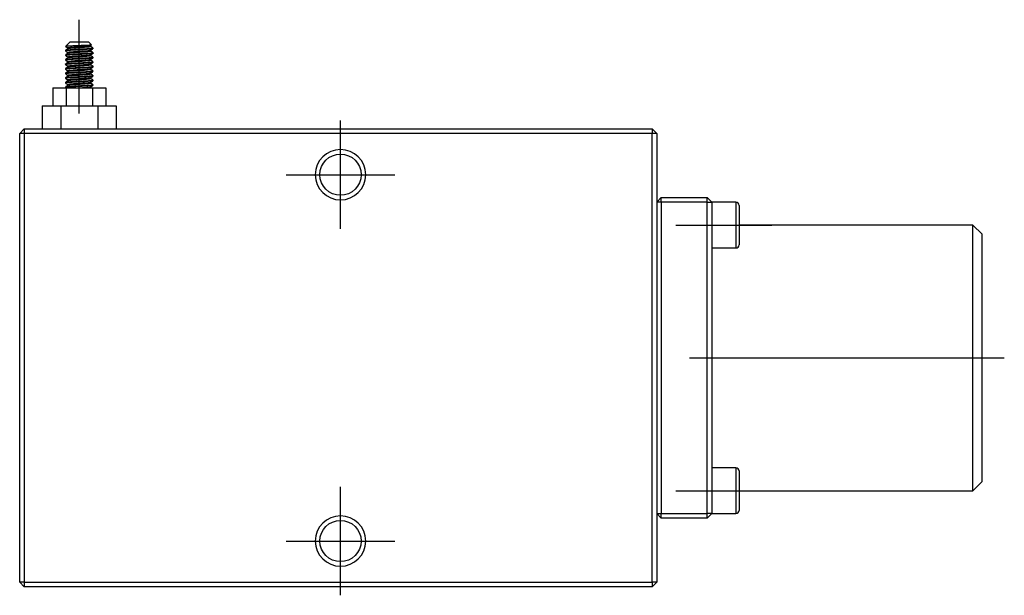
# Model space of a CAD drawing. Header units: inches. Extents: x 246 to 840, y 182 to 667.
# Tile 5 of 133: x 455 to 670, y 182 to 308. Entities that reach past the tile are written whole.
import ezdxf
from ezdxf.lldxf.tags import DXFTag

# ---------------------------------------------------------------- set-up
doc = ezdxf.new("R2010")
doc.units = ezdxf.units.IN
doc.header["$MEASUREMENT"] = 0
doc.layers.add('1', color=7, linetype='Continuous', true_color=0xffffff)
tags = doc.linetypes.add('CENTER', pattern=[2, 1.25, -0.25, 0.25, -0.25]).pattern_tags.tags
tags[10:11] = [DXFTag(74, 4), DXFTag(75, 0), DXFTag(340, '0'), DXFTag(46, 0.0), DXFTag(50, 0.0), DXFTag(44, 0.0), DXFTag(45, 0.0)]
tags[8:9] = [DXFTag(74, 4), DXFTag(75, 0), DXFTag(340, '0'), DXFTag(46, 0.0), DXFTag(50, 0.0), DXFTag(44, 0.0), DXFTag(45, 0.0)]
tags[6:7] = [DXFTag(74, 4), DXFTag(75, 0), DXFTag(340, '0'), DXFTag(46, 0.0), DXFTag(50, 0.0), DXFTag(44, 0.0), DXFTag(45, 0.0)]
tags[4:5] = [DXFTag(74, 4), DXFTag(75, 0), DXFTag(340, '0'), DXFTag(46, 0.0), DXFTag(50, 0.0), DXFTag(44, 0.0), DXFTag(45, 0.0)]

msp = doc.modelspace()

# ---------------------------------------------------------------- linework, layer by layer
at = {"layer": '1', "color": 23, "linetype": 'CENTER', "ltscale": 6.823212}
msp.add_line((467.69, 287.51), (467.69, 307.98), dxfattribs=at)
at = {"layer": '1', "color": 27}
for p, q in [((465.69, 303.13), (465.19, 302.63)), ((465.69, 303.13), (469.69, 303.13)), ((470.35, 302.47), (469.69, 303.13)), ((464.69, 301.3), (464.69, 301.14)), ((465.1, 302.54), (464.7, 302.14)), ((465.19, 302.63), (465.1, 302.54)), ((465.19, 301.85), (465.19, 301.6)), ((465.19, 300.85), (465.19, 300.6)), ((470.19, 302.09), (470.19, 302.34)), ((470.19, 301.09), (470.19, 301.34)), ((470.69, 301.64), (470.69, 301.8)), ((470.69, 300.64), (470.69, 300.8)), ((464.69, 300.3), (464.69, 300.13)), ((464.69, 299.3), (464.69, 299.31)), ((464.69, 299.3), (464.69, 299.14)), ((465.19, 299.85), (465.19, 299.6)), ((465.19, 298.85), (465.19, 298.6)), ((470.19, 300.09), (470.19, 300.34)), ((470.19, 299.09), (470.19, 299.34)), ((470.69, 299.64), (470.69, 299.8)), ((470.69, 298.63), (470.69, 298.8)), ((464.69, 298.3), (464.69, 298.14)), ((464.69, 297.3), (464.69, 297.13)), ((465.19, 297.85), (465.19, 297.6)), ((465.19, 296.85), (465.19, 296.6)), ((470.19, 298.09), (470.19, 298.34)), ((470.19, 297.09), (470.19, 297.34)), ((470.69, 297.64), (470.69, 297.8)), ((470.69, 296.64), (470.69, 296.8)), ((464.69, 296.3), (464.69, 296.14)), ((464.69, 295.3), (464.69, 295.13)), ((465.19, 295.85), (465.19, 295.6)), ((465.19, 294.85), (465.19, 294.6)), ((470.19, 296.09), (470.19, 296.34)), ((470.19, 295.09), (470.19, 295.34)), ((470.69, 295.64), (470.69, 295.8)), ((470.69, 294.64), (470.69, 294.8)), ((461.91, 293.13), (461.91, 289.13)), ((461.91, 293.13), (464.8, 293.13)), ((464.69, 294.3), (464.69, 294.31)), ((464.69, 294.3), (464.69, 294.14)), ((464.69, 293.3), (464.69, 293.13)), ((464.8, 293.13), (470.57, 293.13)), ((464.8, 293.13), (464.8, 289.13)), ((465.19, 293.85), (465.19, 293.6)), ((470.19, 294.09), (470.19, 294.34)), ((470.19, 293.13), (470.19, 293.35)), ((470.57, 293.13), (470.57, 289.13)), ((470.57, 293.13), (473.46, 293.13)), ((470.69, 293.63), (470.69, 293.8)), ((473.46, 293.13), (473.46, 289.13)), ((455.69, 284.13), (454.69, 283.13)), ((455.69, 284.13), (592.69, 284.13)), ((455.69, 284.13), (455.69, 283.13)), ((592.69, 284.13), (592.69, 283.13)), ((593.69, 283.13), (592.69, 284.13)), ((454.69, 185.13), (454.69, 283.13)), ((455.69, 283.13), (454.69, 283.13)), ((592.69, 283.13), (455.69, 283.13)), ((455.69, 283.13), (455.69, 185.13)), ((593.69, 283.13), (592.69, 283.13)), ((592.69, 185.13), (592.69, 283.13)), ((593.69, 283.13), (593.69, 185.13)), ((454.69, 185.13), (455.69, 184.13)), ((455.69, 185.13), (454.69, 185.13)), ((455.69, 185.13), (455.69, 184.13)), ((455.69, 185.13), (592.69, 185.13)), ((593.69, 185.13), (592.69, 184.13)), ((592.69, 185.13), (592.69, 184.13)), ((593.69, 185.13), (592.69, 185.13)), ((592.69, 184.13), (455.69, 184.13))]:
    msp.add_line(p, q, dxfattribs=at)
at = {"layer": '1', "color": 252}
for p, q in [((459.6, 289.13), (459.6, 284.13)), ((459.6, 289.13), (463.65, 289.13)), ((463.65, 289.13), (463.65, 284.13)), ((463.65, 289.13), (471.73, 289.13)), ((471.73, 289.13), (471.73, 284.13)), ((471.73, 289.13), (475.77, 289.13)), ((475.77, 289.13), (475.77, 284.13))]:
    msp.add_line(p, q, dxfattribs=at)
at = {"layer": '1', "color": 23, "linetype": 'CENTER', "ltscale": 7.9}
for p, q in [((524.69, 262.28), (524.69, 285.98)), ((512.84, 274.13), (536.54, 274.13)), ((524.69, 182.28), (524.69, 205.98)), ((512.84, 194.13), (536.54, 194.13))]:
    msp.add_line(p, q, dxfattribs=at)
at = {"layer": '1', "color": 251}
for p, q in [((594.69, 269.13), (593.69, 268.13)), ((594.69, 268.13), (594.69, 269.13)), ((594.69, 269.13), (604.69, 269.13)), ((605.69, 268.13), (604.69, 269.13)), ((604.69, 268.13), (604.69, 269.13)), ((594.69, 268.13), (593.69, 268.13)), ((594.69, 268.13), (594.69, 200.13)), ((604.69, 268.13), (594.69, 268.13)), ((604.69, 268.13), (605.69, 268.13)), ((604.69, 200.13), (604.69, 268.13)), ((605.69, 268.13), (605.69, 263.13)), ((610.99, 268.13), (605.69, 268.13)), ((610.99, 268.13), (610.99, 258.13)), ((611.69, 267.43), (611.69, 258.83)), ((605.69, 263.13), (605.69, 205.13)), ((662.69, 263.13), (611.69, 263.13)), ((662.69, 205.13), (662.69, 263.13)), ((664.69, 261.13), (662.69, 263.13)), ((664.69, 207.13), (664.69, 261.13)), ((605.69, 258.13), (610.99, 258.13)), ((610.99, 210.13), (605.69, 210.13)), ((610.99, 210.13), (610.99, 200.13)), ((611.69, 209.43), (611.69, 200.83)), ((662.69, 205.13), (664.69, 207.13)), ((605.69, 205.13), (605.69, 200.13)), ((611.69, 205.13), (662.69, 205.13)), ((593.69, 200.13), (594.69, 200.13)), ((593.69, 200.13), (594.69, 199.13)), ((594.69, 199.13), (594.69, 200.13)), ((594.69, 200.13), (604.69, 200.13)), ((604.69, 199.13), (604.69, 200.13)), ((605.69, 200.13), (604.69, 200.13)), ((604.69, 199.13), (605.69, 200.13)), ((605.69, 200.13), (610.99, 200.13)), ((604.69, 199.13), (594.69, 199.13))]:
    msp.add_line(p, q, dxfattribs=at)
at = {"layer": '1', "color": 23, "linetype": 'CENTER', "ltscale": 7}
for p, q in [((597.84, 263.13), (618.84, 263.13)), ((597.84, 205.13), (618.84, 205.13))]:
    msp.add_line(p, q, dxfattribs=at)
at = {"layer": '1', "color": 23, "linetype": 'CENTER', "ltscale": 9.814286}
msp.add_line((600.84, 234.13), (669.54, 234.13), dxfattribs=at)
at = {"layer": '1', "color": 27, "extrusion": (0, 0, -1)}
for centre in [(-524.69, 274.13), (-524.69, 194.13)]:
    msp.add_circle(centre, 5.5, dxfattribs=at)
at = {"layer": '1', "color": 27}
for centre in [(524.69, 274.13), (524.69, 194.13)]:
    msp.add_circle(centre, 4.5, dxfattribs=at)
at = {"layer": '1', "color": 251}
for centre, start, end in [((610.99, 267.43), 0, 90), ((610.99, 258.83), -90, 0), ((610.99, 209.43), 0, 90), ((610.99, 200.83), -90, 0)]:
    msp.add_arc(centre, 0.7, start, end, dxfattribs=at)
at = {"layer": '1', "color": 27}
for points, knots in [([(470.68, 301.62), (470.66, 301.61), (470.63, 301.6), (470.58, 301.59), (470.49, 301.58), (470.34, 301.56), (470.15, 301.54), (469.96, 301.52), (469.71, 301.5), (469.44, 301.49), (469.17, 301.47), (468.86, 301.45), (468.54, 301.43), (468.21, 301.41), (467.87, 301.39), (467.53, 301.38), (467.2, 301.36), (466.86, 301.34), (466.55, 301.32), (466.24, 301.31), (465.95, 301.29), (465.69, 301.27), (465.44, 301.25), (465.23, 301.23), (465.06, 301.22), (464.9, 301.2), (464.79, 301.18), (464.73, 301.16), (464.69, 301.15), (464.68, 301.13), (464.7, 301.12)], [0, 0, 0, 0, 0.057677, 0.057677, 0.057677, 0.165274, 0.165274, 0.165274, 0.272886, 0.272886, 0.272886, 0.380497, 0.380497, 0.380497, 0.488099, 0.488099, 0.488099, 0.595726, 0.595726, 0.595726, 0.703321, 0.703321, 0.703321, 0.810953, 0.810953, 0.810953, 0.918553, 0.918553, 0.918553, 1, 1, 1, 1]), ([(470.36, 302.44), (470.35, 302.44), (470.35, 302.43), (470.34, 302.43), (470.31, 302.42), (470.22, 302.41), (470.08, 302.4), (469.95, 302.39), (469.76, 302.38), (469.55, 302.37), (469.33, 302.35), (469.07, 302.34), (468.79, 302.33), (468.51, 302.32), (468.2, 302.31), (467.89, 302.3), (467.58, 302.29), (467.25, 302.28), (466.95, 302.27), (466.64, 302.25), (466.34, 302.24), (466.07, 302.23), (465.79, 302.22), (465.54, 302.21), (465.34, 302.2), (465.14, 302.19), (464.98, 302.18), (464.87, 302.17), (464.75, 302.15), (464.69, 302.14), (464.69, 302.13)], [0, 0, 0, 0, 0.014652, 0.014652, 0.014652, 0.11709, 0.11709, 0.11709, 0.222863, 0.222863, 0.222863, 0.328565, 0.328565, 0.328565, 0.436256, 0.436256, 0.436256, 0.545639, 0.545639, 0.545639, 0.65478, 0.65478, 0.65478, 0.767346, 0.767346, 0.767346, 0.879044, 0.879044, 0.879044, 1, 1, 1, 1]), ([(464.69, 301.3), (464.69, 301.32), (464.74, 301.34), (464.84, 301.35), (464.95, 301.37), (465.12, 301.39), (465.32, 301.41), (465.53, 301.43), (465.78, 301.44), (466.07, 301.46), (466.35, 301.48), (466.67, 301.5), (467, 301.52), (467.32, 301.53), (467.67, 301.55), (468, 301.57), (468.34, 301.59), (468.67, 301.6), (468.97, 301.62), (469.28, 301.64), (469.56, 301.66), (469.8, 301.68), (470.04, 301.7), (470.24, 301.71), (470.39, 301.73), (470.53, 301.75), (470.63, 301.77), (470.67, 301.79), (470.68, 301.79), (470.69, 301.8), (470.69, 301.8)], [0, 0, 0, 0, 0.103657, 0.103657, 0.103657, 0.211163, 0.211163, 0.211163, 0.318695, 0.318695, 0.318695, 0.42621, 0.42621, 0.42621, 0.533729, 0.533729, 0.533729, 0.641256, 0.641256, 0.641256, 0.748762, 0.748762, 0.748762, 0.856304, 0.856304, 0.856304, 0.963814, 0.963814, 0.963814, 1, 1, 1, 1]), ([(464.69, 300.3), (464.69, 300.31), (464.71, 300.32), (464.74, 300.33), (464.8, 300.35), (464.93, 300.37), (465.09, 300.39), (465.26, 300.4), (465.49, 300.42), (465.74, 300.44), (466, 300.46), (466.29, 300.48), (466.61, 300.49), (466.92, 300.51), (467.26, 300.53), (467.6, 300.55), (467.93, 300.57), (468.27, 300.58), (468.6, 300.6), (468.92, 300.62), (469.22, 300.64), (469.49, 300.66), (469.76, 300.67), (470, 300.69), (470.18, 300.71), (470.37, 300.73), (470.51, 300.74), (470.59, 300.76), (470.68, 300.78), (470.7, 300.8), (470.68, 300.82)], [0, 0, 0, 0, 0.058985, 0.058985, 0.058985, 0.163874, 0.163874, 0.163874, 0.268759, 0.268759, 0.268759, 0.373665, 0.373665, 0.373665, 0.478549, 0.478549, 0.478549, 0.583471, 0.583471, 0.583471, 0.688351, 0.688351, 0.688351, 0.793255, 0.793255, 0.793255, 0.898146, 0.898146, 0.898146, 1, 1, 1, 1]), ([(465.19, 301.85), (465.19, 301.87), (465.24, 301.88), (465.33, 301.9), (465.43, 301.92), (465.57, 301.94), (465.75, 301.96), (465.92, 301.97), (466.14, 301.99), (466.38, 302.01), (466.62, 302.03), (466.89, 302.05), (467.16, 302.06), (467.44, 302.08), (467.72, 302.1), (468, 302.12), (468.28, 302.14), (468.56, 302.15), (468.81, 302.17), (469.06, 302.19), (469.29, 302.21), (469.48, 302.22), (469.68, 302.24), (469.84, 302.26), (469.96, 302.28), (470.08, 302.3), (470.15, 302.31), (470.18, 302.33), (470.18, 302.34), (470.19, 302.34), (470.19, 302.35)], [0, 0, 0, 0, 0.109872, 0.109872, 0.109872, 0.217546, 0.217546, 0.217546, 0.325178, 0.325178, 0.325178, 0.432831, 0.432831, 0.432831, 0.540469, 0.540469, 0.540469, 0.6481, 0.6481, 0.6481, 0.755765, 0.755765, 0.755765, 0.863395, 0.863395, 0.863395, 0.971065, 0.971065, 0.971065, 1, 1, 1, 1]), ([(465.19, 300.85), (465.19, 300.86), (465.21, 300.87), (465.24, 300.88), (465.3, 300.9), (465.4, 300.92), (465.55, 300.93), (465.69, 300.95), (465.88, 300.97), (466.1, 300.99), (466.31, 301.01), (466.56, 301.02), (466.83, 301.04), (467.09, 301.06), (467.37, 301.08), (467.65, 301.09), (467.93, 301.11), (468.22, 301.13), (468.48, 301.15), (468.75, 301.17), (469, 301.19), (469.23, 301.2), (469.45, 301.22), (469.64, 301.24), (469.79, 301.26), (469.94, 301.28), (470.06, 301.29), (470.12, 301.31), (470.15, 301.32), (470.17, 301.33), (470.18, 301.33)], [0, 0, 0, 0, 0.067314, 0.067314, 0.067314, 0.17786, 0.17786, 0.17786, 0.28841, 0.28841, 0.28841, 0.398942, 0.398942, 0.398942, 0.509506, 0.509506, 0.509506, 0.620031, 0.620031, 0.620031, 0.730602, 0.730602, 0.730602, 0.841136, 0.841136, 0.841136, 0.951686, 0.951686, 0.951686, 1, 1, 1, 1]), ([(470.19, 302.09), (470.19, 302.08), (470.16, 302.07), (470.12, 302.05), (470.05, 302.03), (469.94, 302.02), (469.78, 302), (469.63, 301.98), (469.43, 301.96), (469.21, 301.95), (468.99, 301.93), (468.74, 301.91), (468.47, 301.89), (468.2, 301.87), (467.92, 301.86), (467.64, 301.84), (467.36, 301.82), (467.07, 301.8), (466.81, 301.78), (466.55, 301.77), (466.3, 301.75), (466.08, 301.73), (465.87, 301.71), (465.68, 301.69), (465.54, 301.68), (465.4, 301.66), (465.29, 301.64), (465.24, 301.62), (465.22, 301.62), (465.2, 301.61), (465.2, 301.61)], [0, 0, 0, 0, 0.078081, 0.078081, 0.078081, 0.188515, 0.188515, 0.188515, 0.298939, 0.298939, 0.298939, 0.409356, 0.409356, 0.409356, 0.519794, 0.519794, 0.519794, 0.630198, 0.630198, 0.630198, 0.740655, 0.740655, 0.740655, 0.851067, 0.851067, 0.851067, 0.961504, 0.961504, 0.961504, 1, 1, 1, 1]), ([(470.19, 301.1), (470.19, 301.09), (470.19, 301.09), (470.18, 301.08), (470.17, 301.07), (470.11, 301.05), (470.01, 301.03), (469.91, 301.01), (469.76, 301), (469.57, 300.98), (469.39, 300.96), (469.17, 300.94), (468.92, 300.92), (468.68, 300.9), (468.41, 300.89), (468.13, 300.87), (467.86, 300.85), (467.57, 300.84), (467.29, 300.82), (467.01, 300.8), (466.74, 300.78), (466.49, 300.76), (466.25, 300.74), (466.02, 300.73), (465.83, 300.71), (465.65, 300.69), (465.49, 300.67), (465.38, 300.65), (465.29, 300.64), (465.23, 300.63), (465.21, 300.61)], [0, 0, 0, 0, 0.012853, 0.012853, 0.012853, 0.124742, 0.124742, 0.124742, 0.236684, 0.236684, 0.236684, 0.34858, 0.34858, 0.34858, 0.460505, 0.460505, 0.460505, 0.572404, 0.572404, 0.572404, 0.684306, 0.684306, 0.684306, 0.79623, 0.79623, 0.79623, 0.908125, 0.908125, 0.908125, 1, 1, 1, 1]), ([(470.67, 299.62), (470.66, 299.61), (470.65, 299.61), (470.63, 299.6), (470.56, 299.59), (470.43, 299.57), (470.26, 299.55), (470.08, 299.53), (469.86, 299.51), (469.6, 299.5), (469.34, 299.48), (469.04, 299.46), (468.73, 299.44), (468.41, 299.43), (468.07, 299.41), (467.74, 299.39), (467.4, 299.37), (467.06, 299.35), (466.74, 299.34), (466.42, 299.32), (466.11, 299.3), (465.85, 299.28), (465.58, 299.26), (465.35, 299.24), (465.17, 299.23), (464.98, 299.21), (464.85, 299.19), (464.77, 299.17), (464.7, 299.16), (464.67, 299.14), (464.7, 299.12)], [0, 0, 0, 0, 0.035432, 0.035432, 0.035432, 0.143247, 0.143247, 0.143247, 0.251061, 0.251061, 0.251061, 0.358893, 0.358893, 0.358893, 0.466705, 0.466705, 0.466705, 0.574555, 0.574555, 0.574555, 0.682363, 0.682363, 0.682363, 0.790197, 0.790197, 0.790197, 0.898015, 0.898015, 0.898015, 1, 1, 1, 1]), ([(470.69, 300.63), (470.69, 300.63), (470.68, 300.63), (470.68, 300.62), (470.66, 300.61), (470.58, 300.59), (470.44, 300.57), (470.31, 300.55), (470.12, 300.54), (469.9, 300.52), (469.67, 300.5), (469.39, 300.48), (469.1, 300.46), (468.8, 300.45), (468.47, 300.43), (468.14, 300.41), (467.81, 300.39), (467.46, 300.37), (467.13, 300.36), (466.8, 300.34), (466.48, 300.32), (466.19, 300.3), (465.89, 300.28), (465.63, 300.27), (465.41, 300.25), (465.19, 300.23), (465.01, 300.21), (464.89, 300.2), (464.77, 300.18), (464.7, 300.16), (464.69, 300.14), (464.69, 300.14), (464.69, 300.14), (464.69, 300.13)], [0, 0, 0, 0, 0.021394, 0.021394, 0.021394, 0.128988, 0.128988, 0.128988, 0.236553, 0.236553, 0.236553, 0.344155, 0.344155, 0.344155, 0.451725, 0.451725, 0.451725, 0.559317, 0.559317, 0.559317, 0.666891, 0.666891, 0.666891, 0.774461, 0.774461, 0.774461, 0.882052, 0.882052, 0.882052, 0.989621, 0.989621, 0.989621, 1, 1, 1, 1]), ([(464.69, 298.3), (464.69, 298.32), (464.72, 298.33), (464.79, 298.34), (464.87, 298.36), (465.01, 298.38), (465.2, 298.4), (465.39, 298.42), (465.63, 298.43), (465.9, 298.45), (466.17, 298.47), (466.48, 298.49), (466.8, 298.5), (467.12, 298.52), (467.46, 298.54), (467.8, 298.56), (468.13, 298.58), (468.47, 298.59), (468.78, 298.61), (469.1, 298.63), (469.39, 298.65), (469.65, 298.67), (469.9, 298.69), (470.12, 298.7), (470.29, 298.72), (470.46, 298.74), (470.58, 298.75), (470.64, 298.77), (470.68, 298.79), (470.7, 298.8), (470.68, 298.82)], [0, 0, 0, 0, 0.079999, 0.079999, 0.079999, 0.185025, 0.185025, 0.185025, 0.290063, 0.290063, 0.290063, 0.395105, 0.395105, 0.395105, 0.500134, 0.500134, 0.500134, 0.605192, 0.605192, 0.605192, 0.710217, 0.710217, 0.710217, 0.815275, 0.815275, 0.815275, 0.920305, 0.920305, 0.920305, 1, 1, 1, 1]), ([(464.7, 299.32), (464.73, 299.33), (464.8, 299.35), (464.91, 299.36), (465.04, 299.38), (465.23, 299.4), (465.45, 299.42), (465.67, 299.44), (465.95, 299.45), (466.24, 299.47), (466.53, 299.49), (466.86, 299.51), (467.19, 299.53), (467.52, 299.55), (467.87, 299.56), (468.2, 299.58), (468.53, 299.6), (468.86, 299.61), (469.15, 299.63), (469.45, 299.65), (469.71, 299.67), (469.94, 299.69), (470.16, 299.71), (470.34, 299.72), (470.47, 299.74), (470.59, 299.76), (470.67, 299.78), (470.68, 299.79), (470.69, 299.8), (470.69, 299.8), (470.69, 299.81)], [0, 0, 0, 0, 0.095829, 0.095829, 0.095829, 0.206927, 0.206927, 0.206927, 0.318063, 0.318063, 0.318063, 0.429166, 0.429166, 0.429166, 0.54029, 0.54029, 0.54029, 0.6514, 0.6514, 0.6514, 0.762501, 0.762501, 0.762501, 0.873629, 0.873629, 0.873629, 0.984731, 0.984731, 0.984731, 1, 1, 1, 1]), ([(465.19, 299.85), (465.19, 299.85), (465.19, 299.85), (465.19, 299.86), (465.21, 299.88), (465.28, 299.89), (465.39, 299.91), (465.5, 299.93), (465.66, 299.95), (465.84, 299.96), (466.03, 299.98), (466.26, 300), (466.51, 300.02), (466.76, 300.04), (467.03, 300.06), (467.31, 300.07), (467.58, 300.09), (467.87, 300.11), (468.15, 300.13), (468.42, 300.15), (468.69, 300.16), (468.94, 300.18), (469.18, 300.2), (469.4, 300.22), (469.58, 300.23), (469.77, 300.25), (469.92, 300.27), (470.02, 300.29), (470.09, 300.3), (470.14, 300.31), (470.17, 300.33)], [0, 0, 0, 0, 0.0218, 0.0218, 0.0218, 0.133996, 0.133996, 0.133996, 0.246242, 0.246242, 0.246242, 0.358444, 0.358444, 0.358444, 0.470679, 0.470679, 0.470679, 0.582881, 0.582881, 0.582881, 0.695094, 0.695094, 0.695094, 0.807319, 0.807319, 0.807319, 0.919521, 0.919521, 0.919521, 1, 1, 1, 1]), ([(465.19, 298.85), (465.19, 298.86), (465.22, 298.88), (465.27, 298.89), (465.35, 298.91), (465.47, 298.93), (465.63, 298.94), (465.79, 298.96), (465.99, 298.98), (466.21, 299), (466.44, 299.02), (466.7, 299.03), (466.97, 299.05), (467.24, 299.07), (467.52, 299.09), (467.8, 299.1), (468.08, 299.12), (468.36, 299.14), (468.62, 299.16), (468.88, 299.18), (469.13, 299.19), (469.34, 299.21), (469.55, 299.23), (469.73, 299.25), (469.87, 299.27), (470.01, 299.28), (470.1, 299.3), (470.15, 299.32), (470.16, 299.32), (470.17, 299.33), (470.18, 299.33)], [0, 0, 0, 0, 0.086994, 0.086994, 0.086994, 0.197799, 0.197799, 0.197799, 0.308584, 0.308584, 0.308584, 0.41937, 0.41937, 0.41937, 0.530168, 0.530168, 0.530168, 0.640937, 0.640937, 0.640937, 0.75176, 0.75176, 0.75176, 0.862536, 0.862536, 0.862536, 0.973342, 0.973342, 0.973342, 1, 1, 1, 1]), ([(470.19, 299.09), (470.19, 299.08), (470.14, 299.06), (470.06, 299.04), (469.97, 299.02), (469.84, 299), (469.67, 298.99), (469.5, 298.97), (469.28, 298.95), (469.05, 298.93), (468.81, 298.91), (468.55, 298.9), (468.28, 298.88), (468, 298.86), (467.72, 298.84), (467.44, 298.83), (467.16, 298.81), (466.88, 298.79), (466.63, 298.77), (466.37, 298.75), (466.14, 298.74), (465.94, 298.72), (465.74, 298.7), (465.57, 298.68), (465.44, 298.66), (465.32, 298.65), (465.24, 298.63), (465.21, 298.61), (465.2, 298.61), (465.2, 298.61), (465.19, 298.6)], [0, 0, 0, 0, 0.104359, 0.104359, 0.104359, 0.214846, 0.214846, 0.214846, 0.325296, 0.325296, 0.325296, 0.435761, 0.435761, 0.435761, 0.546219, 0.546219, 0.546219, 0.656663, 0.656663, 0.656663, 0.76715, 0.76715, 0.76715, 0.877596, 0.877596, 0.877596, 0.988081, 0.988081, 0.988081, 1, 1, 1, 1]), ([(470.19, 300.09), (470.19, 300.08), (470.17, 300.07), (470.15, 300.06), (470.1, 300.04), (470, 300.03), (469.86, 300.01), (469.72, 299.99), (469.54, 299.97), (469.33, 299.96), (469.12, 299.94), (468.87, 299.92), (468.61, 299.9), (468.35, 299.88), (468.07, 299.87), (467.78, 299.85), (467.5, 299.83), (467.22, 299.81), (466.95, 299.79), (466.68, 299.78), (466.43, 299.76), (466.2, 299.74), (465.98, 299.72), (465.78, 299.7), (465.62, 299.69), (465.46, 299.67), (465.34, 299.65), (465.27, 299.63), (465.24, 299.63), (465.22, 299.62), (465.21, 299.61)], [0, 0, 0, 0, 0.0594, 0.0594, 0.0594, 0.171196, 0.171196, 0.171196, 0.283006, 0.283006, 0.283006, 0.394792, 0.394792, 0.394792, 0.506615, 0.506615, 0.506615, 0.618396, 0.618396, 0.618396, 0.730218, 0.730218, 0.730218, 0.842009, 0.842009, 0.842009, 0.95381, 0.95381, 0.95381, 1, 1, 1, 1]), ([(470.69, 297.63), (470.69, 297.63), (470.68, 297.62), (470.66, 297.61), (470.61, 297.6), (470.51, 297.58), (470.36, 297.56), (470.2, 297.54), (469.99, 297.52), (469.75, 297.51), (469.51, 297.49), (469.22, 297.47), (468.91, 297.45), (468.61, 297.44), (468.27, 297.42), (467.94, 297.4), (467.6, 297.38), (467.26, 297.36), (466.93, 297.35), (466.61, 297.33), (466.29, 297.31), (466.01, 297.29), (465.73, 297.27), (465.48, 297.25), (465.28, 297.24), (465.08, 297.22), (464.92, 297.2), (464.82, 297.18), (464.72, 297.17), (464.68, 297.15), (464.69, 297.13), (464.69, 297.13), (464.7, 297.12), (464.7, 297.12)], [0, 0, 0, 0, 0.041956, 0.041956, 0.041956, 0.146565, 0.146565, 0.146565, 0.251159, 0.251159, 0.251159, 0.355784, 0.355784, 0.355784, 0.460381, 0.460381, 0.460381, 0.565012, 0.565012, 0.565012, 0.669607, 0.669607, 0.669607, 0.774213, 0.774213, 0.774213, 0.878823, 0.878823, 0.878823, 0.983421, 0.983421, 0.983421, 1, 1, 1, 1]), ([(470.67, 298.62), (470.65, 298.61), (470.6, 298.6), (470.52, 298.58), (470.4, 298.57), (470.24, 298.55), (470.03, 298.53), (469.82, 298.51), (469.56, 298.49), (469.27, 298.47), (468.99, 298.46), (468.67, 298.44), (468.34, 298.42), (468.01, 298.4), (467.66, 298.38), (467.33, 298.37), (467, 298.35), (466.66, 298.33), (466.36, 298.31), (466.06, 298.3), (465.78, 298.28), (465.55, 298.26), (465.31, 298.24), (465.11, 298.22), (464.97, 298.21), (464.83, 298.19), (464.74, 298.17), (464.7, 298.15), (464.69, 298.15), (464.69, 298.14), (464.69, 298.13)], [0, 0, 0, 0, 0.079834, 0.079834, 0.079834, 0.190738, 0.190738, 0.190738, 0.301673, 0.301673, 0.301673, 0.412586, 0.412586, 0.412586, 0.523506, 0.523506, 0.523506, 0.63443, 0.63443, 0.63443, 0.745334, 0.745334, 0.745334, 0.856275, 0.856275, 0.856275, 0.967183, 0.967183, 0.967183, 1, 1, 1, 1]), ([(470.68, 296.62), (470.66, 296.61), (470.63, 296.6), (470.58, 296.59), (470.49, 296.58), (470.34, 296.56), (470.15, 296.54), (469.95, 296.52), (469.71, 296.5), (469.44, 296.49), (469.16, 296.47), (468.85, 296.45), (468.53, 296.43), (468.21, 296.41), (467.87, 296.39), (467.53, 296.38), (467.19, 296.36), (466.86, 296.34), (466.55, 296.32), (466.23, 296.31), (465.94, 296.29), (465.69, 296.27), (465.44, 296.25), (465.22, 296.23), (465.06, 296.22), (464.9, 296.2), (464.78, 296.18), (464.73, 296.16), (464.7, 296.15), (464.69, 296.14), (464.69, 296.14)], [0, 0, 0, 0, 0.060727, 0.060727, 0.060727, 0.171311, 0.171311, 0.171311, 0.281912, 0.281912, 0.281912, 0.392511, 0.392511, 0.392511, 0.503101, 0.503101, 0.503101, 0.613716, 0.613716, 0.613716, 0.724299, 0.724299, 0.724299, 0.83492, 0.83492, 0.83492, 0.945508, 0.945508, 0.945508, 1, 1, 1, 1]), ([(464.7, 297.32), (464.71, 297.32), (464.71, 297.32), (464.71, 297.32), (464.75, 297.34), (464.85, 297.36), (465, 297.37), (465.15, 297.39), (465.35, 297.41), (465.59, 297.43), (465.83, 297.45), (466.11, 297.46), (466.42, 297.48), (466.72, 297.5), (467.06, 297.52), (467.39, 297.54), (467.73, 297.56), (468.07, 297.57), (468.4, 297.59), (468.72, 297.61), (469.04, 297.63), (469.32, 297.64), (469.61, 297.66), (469.86, 297.68), (470.06, 297.7), (470.27, 297.72), (470.43, 297.73), (470.54, 297.75), (470.64, 297.77), (470.69, 297.79), (470.69, 297.81), (470.69, 297.81), (470.68, 297.81), (470.68, 297.82)], [0, 0, 0, 0, 0.002144, 0.002144, 0.002144, 0.110737, 0.110737, 0.110737, 0.219312, 0.219312, 0.219312, 0.327921, 0.327921, 0.327921, 0.4365, 0.4365, 0.4365, 0.545111, 0.545111, 0.545111, 0.653689, 0.653689, 0.653689, 0.762274, 0.762274, 0.762274, 0.870867, 0.870867, 0.870867, 0.979446, 0.979446, 0.979446, 1, 1, 1, 1]), ([(464.7, 296.32), (464.72, 296.33), (464.77, 296.34), (464.84, 296.35), (464.95, 296.37), (465.11, 296.39), (465.32, 296.41), (465.53, 296.43), (465.78, 296.44), (466.06, 296.46), (466.35, 296.48), (466.66, 296.5), (466.99, 296.52), (467.32, 296.53), (467.66, 296.55), (468, 296.57), (468.33, 296.59), (468.67, 296.6), (468.97, 296.62), (469.27, 296.64), (469.56, 296.66), (469.8, 296.68), (470.03, 296.7), (470.24, 296.71), (470.38, 296.73), (470.53, 296.75), (470.63, 296.77), (470.67, 296.78), (470.68, 296.79), (470.69, 296.8), (470.69, 296.8)], [0, 0, 0, 0, 0.074391, 0.074391, 0.074391, 0.185328, 0.185328, 0.185328, 0.296292, 0.296292, 0.296292, 0.40724, 0.40724, 0.40724, 0.51819, 0.51819, 0.51819, 0.62915, 0.62915, 0.62915, 0.740087, 0.740087, 0.740087, 0.851062, 0.851062, 0.851062, 0.962004, 0.962004, 0.962004, 1, 1, 1, 1]), ([(465.19, 297.85), (465.19, 297.85), (465.19, 297.86), (465.21, 297.87), (465.24, 297.89), (465.33, 297.9), (465.45, 297.92), (465.58, 297.94), (465.75, 297.96), (465.95, 297.97), (466.15, 297.99), (466.39, 298.01), (466.64, 298.03), (466.9, 298.05), (467.17, 298.06), (467.45, 298.08), (467.73, 298.1), (468.02, 298.12), (468.29, 298.14), (468.56, 298.15), (468.83, 298.17), (469.06, 298.19), (469.3, 298.21), (469.51, 298.22), (469.68, 298.24), (469.85, 298.26), (469.98, 298.28), (470.07, 298.3), (470.12, 298.31), (470.15, 298.32), (470.17, 298.33)], [0, 0, 0, 0, 0.041393, 0.041393, 0.041393, 0.153092, 0.153092, 0.153092, 0.264827, 0.264827, 0.264827, 0.376524, 0.376524, 0.376524, 0.488264, 0.488264, 0.488264, 0.599959, 0.599959, 0.599959, 0.711681, 0.711681, 0.711681, 0.823392, 0.823392, 0.823392, 0.935098, 0.935098, 0.935098, 1, 1, 1, 1]), ([(465.19, 296.85), (465.19, 296.86), (465.23, 296.88), (465.32, 296.9), (465.41, 296.92), (465.54, 296.93), (465.72, 296.95), (465.89, 296.97), (466.1, 296.99), (466.34, 297.01), (466.57, 297.02), (466.84, 297.04), (467.11, 297.06), (467.38, 297.08), (467.67, 297.09), (467.95, 297.11), (468.23, 297.13), (468.51, 297.15), (468.76, 297.17), (469.01, 297.19), (469.25, 297.2), (469.45, 297.22), (469.65, 297.24), (469.81, 297.26), (469.94, 297.28), (470.06, 297.29), (470.14, 297.31), (470.17, 297.33), (470.17, 297.33), (470.17, 297.33), (470.18, 297.33)], [0, 0, 0, 0, 0.106706, 0.106706, 0.106706, 0.218054, 0.218054, 0.218054, 0.329364, 0.329364, 0.329364, 0.44069, 0.44069, 0.44069, 0.552007, 0.552007, 0.552007, 0.663312, 0.663312, 0.663312, 0.774658, 0.774658, 0.774658, 0.885963, 0.885963, 0.885963, 0.997309, 0.997309, 0.997309, 1, 1, 1, 1]), ([(470.19, 297.09), (470.19, 297.08), (470.16, 297.06), (470.1, 297.05), (470.03, 297.03), (469.91, 297.01), (469.75, 297), (469.6, 296.98), (469.4, 296.96), (469.17, 296.94), (468.94, 296.92), (468.69, 296.91), (468.42, 296.89), (468.15, 296.87), (467.86, 296.85), (467.58, 296.84), (467.3, 296.82), (467.02, 296.8), (466.76, 296.78), (466.5, 296.76), (466.26, 296.75), (466.04, 296.73), (465.83, 296.71), (465.65, 296.69), (465.51, 296.67), (465.37, 296.65), (465.28, 296.64), (465.23, 296.62), (465.22, 296.62), (465.21, 296.61), (465.2, 296.61)], [0, 0, 0, 0, 0.086195, 0.086195, 0.086195, 0.197862, 0.197862, 0.197862, 0.309511, 0.309511, 0.309511, 0.42116, 0.42116, 0.42116, 0.532822, 0.532822, 0.532822, 0.644455, 0.644455, 0.644455, 0.756141, 0.756141, 0.756141, 0.86778, 0.86778, 0.86778, 0.979449, 0.979449, 0.979449, 1, 1, 1, 1]), ([(470.19, 298.09), (470.19, 298.09), (470.18, 298.08), (470.17, 298.07), (470.14, 298.05), (470.05, 298.04), (469.93, 298.02), (469.81, 298), (469.64, 297.98), (469.44, 297.97), (469.24, 297.95), (469, 297.93), (468.74, 297.91), (468.49, 297.89), (468.21, 297.88), (467.93, 297.86), (467.65, 297.84), (467.37, 297.82), (467.09, 297.8), (466.82, 297.78), (466.56, 297.77), (466.32, 297.75), (466.09, 297.73), (465.88, 297.71), (465.7, 297.7), (465.53, 297.68), (465.4, 297.66), (465.31, 297.64), (465.26, 297.63), (465.23, 297.62), (465.21, 297.61)], [0, 0, 0, 0, 0.03955, 0.03955, 0.03955, 0.151703, 0.151703, 0.151703, 0.263893, 0.263893, 0.263893, 0.376045, 0.376045, 0.376045, 0.488238, 0.488238, 0.488238, 0.600388, 0.600388, 0.600388, 0.712564, 0.712564, 0.712564, 0.824731, 0.824731, 0.824731, 0.93689, 0.93689, 0.93689, 1, 1, 1, 1]), ([(464.69, 295.3), (464.69, 295.31), (464.71, 295.32), (464.74, 295.33), (464.8, 295.35), (464.92, 295.37), (465.09, 295.39), (465.26, 295.4), (465.48, 295.42), (465.74, 295.44), (465.99, 295.46), (466.29, 295.47), (466.6, 295.49), (466.92, 295.51), (467.26, 295.53), (467.59, 295.55), (467.93, 295.57), (468.27, 295.58), (468.59, 295.6), (468.91, 295.62), (469.22, 295.64), (469.49, 295.66), (469.76, 295.67), (469.99, 295.69), (470.18, 295.71), (470.37, 295.73), (470.51, 295.74), (470.59, 295.76), (470.67, 295.78), (470.7, 295.8), (470.68, 295.81)], [0, 0, 0, 0, 0.058253, 0.058253, 0.058253, 0.163431, 0.163431, 0.163431, 0.268604, 0.268604, 0.268604, 0.373798, 0.373798, 0.373798, 0.478971, 0.478971, 0.478971, 0.584181, 0.584181, 0.584181, 0.689351, 0.689351, 0.689351, 0.794542, 0.794542, 0.794542, 0.899722, 0.899722, 0.899722, 1, 1, 1, 1]), ([(470.69, 295.63), (470.69, 295.63), (470.68, 295.63), (470.68, 295.62), (470.66, 295.61), (470.57, 295.59), (470.44, 295.57), (470.31, 295.55), (470.12, 295.53), (469.89, 295.52), (469.66, 295.5), (469.39, 295.48), (469.09, 295.46), (468.8, 295.45), (468.47, 295.43), (468.14, 295.41), (467.8, 295.39), (467.46, 295.37), (467.13, 295.36), (466.8, 295.34), (466.47, 295.32), (466.18, 295.3), (465.89, 295.28), (465.63, 295.27), (465.41, 295.25), (465.19, 295.23), (465.01, 295.21), (464.89, 295.2), (464.77, 295.18), (464.7, 295.16), (464.69, 295.14), (464.69, 295.14), (464.69, 295.14), (464.69, 295.13)], [0, 0, 0, 0, 0.02196, 0.02196, 0.02196, 0.129553, 0.129553, 0.129553, 0.237118, 0.237118, 0.237118, 0.344721, 0.344721, 0.344721, 0.45229, 0.45229, 0.45229, 0.559884, 0.559884, 0.559884, 0.667458, 0.667458, 0.667458, 0.775027, 0.775027, 0.775027, 0.882619, 0.882619, 0.882619, 0.990187, 0.990187, 0.990187, 1, 1, 1, 1]), ([(470.69, 294.64), (470.69, 294.62), (470.67, 294.61), (470.62, 294.6), (470.56, 294.59), (470.43, 294.57), (470.26, 294.55), (470.08, 294.53), (469.86, 294.51), (469.6, 294.5), (469.34, 294.48), (469.04, 294.46), (468.72, 294.44), (468.41, 294.42), (468.07, 294.41), (467.73, 294.39), (467.39, 294.37), (467.05, 294.35), (466.73, 294.34), (466.41, 294.32), (466.11, 294.3), (465.85, 294.28), (465.58, 294.26), (465.35, 294.24), (465.16, 294.23), (464.98, 294.21), (464.85, 294.19), (464.77, 294.17), (464.72, 294.16), (464.69, 294.15), (464.69, 294.13)], [0, 0, 0, 0, 0.065688, 0.065688, 0.065688, 0.173169, 0.173169, 0.173169, 0.28065, 0.28065, 0.28065, 0.388148, 0.388148, 0.388148, 0.495627, 0.495627, 0.495627, 0.603143, 0.603143, 0.603143, 0.710618, 0.710618, 0.710618, 0.818119, 0.818119, 0.818119, 0.925603, 0.925603, 0.925603, 1, 1, 1, 1]), ([(464.71, 294.32), (464.74, 294.34), (464.81, 294.35), (464.91, 294.36), (465.04, 294.38), (465.22, 294.4), (465.45, 294.42), (465.67, 294.44), (465.94, 294.45), (466.24, 294.47), (466.53, 294.49), (466.86, 294.51), (467.19, 294.53), (467.52, 294.55), (467.87, 294.56), (468.2, 294.58), (468.53, 294.6), (468.85, 294.61), (469.15, 294.63), (469.44, 294.65), (469.71, 294.67), (469.93, 294.69), (470.16, 294.71), (470.34, 294.72), (470.47, 294.74), (470.59, 294.76), (470.67, 294.78), (470.68, 294.79), (470.69, 294.8), (470.69, 294.8), (470.69, 294.81)], [0, 0, 0, 0, 0.090151, 0.090151, 0.090151, 0.201866, 0.201866, 0.201866, 0.313619, 0.313619, 0.313619, 0.425339, 0.425339, 0.425339, 0.53708, 0.53708, 0.53708, 0.648807, 0.648807, 0.648807, 0.760525, 0.760525, 0.760525, 0.87227, 0.87227, 0.87227, 0.983989, 0.983989, 0.983989, 1, 1, 1, 1]), ([(465.19, 295.85), (465.19, 295.86), (465.2, 295.87), (465.23, 295.88), (465.28, 295.89), (465.38, 295.91), (465.52, 295.93), (465.66, 295.95), (465.84, 295.97), (466.06, 295.98), (466.27, 296), (466.52, 296.02), (466.78, 296.04), (467.04, 296.06), (467.32, 296.07), (467.6, 296.09), (467.88, 296.11), (468.17, 296.13), (468.44, 296.15), (468.7, 296.16), (468.96, 296.18), (469.18, 296.2), (469.41, 296.22), (469.61, 296.23), (469.76, 296.25), (469.92, 296.27), (470.04, 296.29), (470.11, 296.31), (470.14, 296.31), (470.16, 296.32), (470.18, 296.33)], [0, 0, 0, 0, 0.060436, 0.060436, 0.060436, 0.171541, 0.171541, 0.171541, 0.282658, 0.282658, 0.282658, 0.393752, 0.393752, 0.393752, 0.504883, 0.504883, 0.504883, 0.615971, 0.615971, 0.615971, 0.727102, 0.727102, 0.727102, 0.8382, 0.8382, 0.8382, 0.94931, 0.94931, 0.94931, 1, 1, 1, 1]), ([(465.19, 294.84), (465.19, 294.85), (465.19, 294.85), (465.19, 294.86), (465.2, 294.87), (465.26, 294.89), (465.37, 294.91), (465.47, 294.93), (465.62, 294.94), (465.81, 294.96), (465.99, 294.98), (466.22, 295), (466.46, 295.02), (466.71, 295.03), (466.98, 295.05), (467.26, 295.07), (467.53, 295.09), (467.82, 295.1), (468.1, 295.12), (468.37, 295.14), (468.65, 295.16), (468.89, 295.18), (469.14, 295.2), (469.36, 295.21), (469.55, 295.23), (469.74, 295.25), (469.89, 295.27), (470, 295.29), (470.08, 295.3), (470.14, 295.31), (470.17, 295.33)], [0, 0, 0, 0, 0.014459, 0.014459, 0.014459, 0.126294, 0.126294, 0.126294, 0.238182, 0.238182, 0.238182, 0.350025, 0.350025, 0.350025, 0.461897, 0.461897, 0.461897, 0.573741, 0.573741, 0.573741, 0.68559, 0.68559, 0.68559, 0.79746, 0.79746, 0.79746, 0.909301, 0.909301, 0.909301, 1, 1, 1, 1]), ([(470.19, 296.09), (470.19, 296.09), (470.19, 296.09), (470.18, 296.08), (470.17, 296.06), (470.1, 296.05), (469.99, 296.03), (469.88, 296.01), (469.73, 295.99), (469.54, 295.97), (469.35, 295.96), (469.12, 295.94), (468.88, 295.92), (468.63, 295.9), (468.36, 295.88), (468.08, 295.87), (467.8, 295.85), (467.51, 295.83), (467.24, 295.81), (466.96, 295.79), (466.69, 295.78), (466.45, 295.76), (466.2, 295.74), (465.98, 295.72), (465.8, 295.71), (465.61, 295.69), (465.47, 295.67), (465.36, 295.65), (465.27, 295.64), (465.21, 295.62), (465.2, 295.6)], [0, 0, 0, 0, 0.019835, 0.019835, 0.019835, 0.130169, 0.130169, 0.130169, 0.240553, 0.240553, 0.240553, 0.350893, 0.350893, 0.350893, 0.461264, 0.461264, 0.461264, 0.571604, 0.571604, 0.571604, 0.681954, 0.681954, 0.681954, 0.792317, 0.792317, 0.792317, 0.902657, 0.902657, 0.902657, 1, 1, 1, 1]), ([(470.19, 295.09), (470.19, 295.08), (470.17, 295.07), (470.14, 295.06), (470.08, 295.04), (469.98, 295.02), (469.83, 295.01), (469.69, 294.99), (469.5, 294.97), (469.29, 294.95), (469.07, 294.93), (468.82, 294.92), (468.56, 294.9), (468.3, 294.88), (468.01, 294.86), (467.73, 294.85), (467.45, 294.83), (467.17, 294.81), (466.9, 294.79), (466.64, 294.77), (466.38, 294.75), (466.16, 294.74), (465.94, 294.72), (465.74, 294.7), (465.59, 294.68), (465.44, 294.66), (465.32, 294.65), (465.26, 294.63), (465.24, 294.62), (465.22, 294.62), (465.21, 294.61)], [0, 0, 0, 0, 0.066961, 0.066961, 0.066961, 0.179277, 0.179277, 0.179277, 0.291598, 0.291598, 0.291598, 0.403901, 0.403901, 0.403901, 0.516237, 0.516237, 0.516237, 0.628532, 0.628532, 0.628532, 0.740874, 0.740874, 0.740874, 0.853178, 0.853178, 0.853178, 0.965498, 0.965498, 0.965498, 1, 1, 1, 1]), ([(470.67, 293.62), (470.65, 293.61), (470.6, 293.6), (470.52, 293.58), (470.4, 293.57), (470.23, 293.55), (470.02, 293.53), (469.81, 293.51), (469.55, 293.49), (469.27, 293.47), (468.98, 293.46), (468.66, 293.44), (468.33, 293.42), (468, 293.4), (467.66, 293.38), (467.33, 293.37), (466.99, 293.35), (466.66, 293.33), (466.36, 293.31), (466.06, 293.3), (465.78, 293.28), (465.54, 293.26), (465.31, 293.24), (465.11, 293.22), (464.97, 293.21), (464.83, 293.19), (464.74, 293.17), (464.7, 293.15), (464.69, 293.14), (464.68, 293.14), (464.69, 293.13)], [0, 0, 0, 0, 0.078852, 0.078852, 0.078852, 0.18839, 0.18839, 0.18839, 0.297958, 0.297958, 0.297958, 0.407504, 0.407504, 0.407504, 0.517057, 0.517057, 0.517057, 0.626614, 0.626614, 0.626614, 0.736152, 0.736152, 0.736152, 0.845726, 0.845726, 0.845726, 0.955268, 0.955268, 0.955268, 1, 1, 1, 1]), ([(464.7, 293.32), (464.72, 293.33), (464.74, 293.33), (464.78, 293.34), (464.87, 293.36), (465.01, 293.38), (465.2, 293.4), (465.39, 293.42), (465.62, 293.43), (465.89, 293.45), (466.16, 293.47), (466.47, 293.49), (466.79, 293.5), (467.11, 293.52), (467.46, 293.54), (467.79, 293.56), (468.13, 293.58), (468.47, 293.59), (468.78, 293.61), (469.09, 293.63), (469.39, 293.65), (469.64, 293.67), (469.9, 293.68), (470.12, 293.7), (470.29, 293.72), (470.46, 293.74), (470.57, 293.75), (470.64, 293.77), (470.67, 293.78), (470.69, 293.79), (470.69, 293.8)], [0, 0, 0, 0, 0.053286, 0.053286, 0.053286, 0.164032, 0.164032, 0.164032, 0.27479, 0.27479, 0.27479, 0.385553, 0.385553, 0.385553, 0.496303, 0.496303, 0.496303, 0.607082, 0.607082, 0.607082, 0.717827, 0.717827, 0.717827, 0.828606, 0.828606, 0.828606, 0.939357, 0.939357, 0.939357, 1, 1, 1, 1]), ([(465.19, 293.85), (465.19, 293.86), (465.21, 293.87), (465.26, 293.89), (465.33, 293.9), (465.44, 293.92), (465.6, 293.94), (465.75, 293.96), (465.95, 293.97), (466.17, 293.99), (466.4, 294.01), (466.65, 294.03), (466.92, 294.05), (467.18, 294.07), (467.47, 294.08), (467.75, 294.1), (468.03, 294.12), (468.31, 294.14), (468.57, 294.16), (468.84, 294.17), (469.09, 294.19), (469.3, 294.21), (469.51, 294.23), (469.7, 294.24), (469.84, 294.26), (469.98, 294.28), (470.09, 294.3), (470.14, 294.32), (470.16, 294.32), (470.17, 294.33), (470.18, 294.33)], [0, 0, 0, 0, 0.079741, 0.079741, 0.079741, 0.19047, 0.19047, 0.19047, 0.301189, 0.301189, 0.301189, 0.411901, 0.411901, 0.411901, 0.522633, 0.522633, 0.522633, 0.633332, 0.633332, 0.633332, 0.744084, 0.744084, 0.744084, 0.85479, 0.85479, 0.85479, 0.965522, 0.965522, 0.965522, 1, 1, 1, 1]), ([(470.19, 294.09), (470.19, 294.07), (470.14, 294.05), (470.04, 294.04), (469.95, 294.02), (469.81, 294), (469.63, 293.98), (469.46, 293.97), (469.24, 293.95), (469, 293.93), (468.77, 293.91), (468.5, 293.89), (468.22, 293.88), (467.95, 293.86), (467.66, 293.84), (467.38, 293.82), (467.11, 293.8), (466.83, 293.79), (466.58, 293.77), (466.33, 293.75), (466.09, 293.73), (465.9, 293.72), (465.7, 293.7), (465.54, 293.68), (465.42, 293.66), (465.31, 293.64), (465.23, 293.63), (465.2, 293.61)], [0, 0, 0, 0, 0.112293, 0.112293, 0.112293, 0.223867, 0.223867, 0.223867, 0.335399, 0.335399, 0.335399, 0.446952, 0.446952, 0.446952, 0.55849, 0.55849, 0.55849, 0.67002, 0.67002, 0.67002, 0.781586, 0.781586, 0.781586, 0.893115, 0.893115, 0.893115, 1, 1, 1, 1]), ([(468.17, 293.13), (468.2, 293.13), (468.22, 293.13), (468.24, 293.13), (468.51, 293.15), (468.78, 293.17), (469.02, 293.19), (469.26, 293.2), (469.47, 293.22), (469.65, 293.24), (469.82, 293.26), (469.96, 293.28), (470.05, 293.29), (470.1, 293.31), (470.14, 293.32), (470.17, 293.33)], [0, 0, 0, 0, 0.022116, 0.022116, 0.022116, 0.293755, 0.293755, 0.293755, 0.565385, 0.565385, 0.565385, 0.836987, 0.836987, 0.836987, 1, 1, 1, 1])]:
    msp.add_open_spline(points, degree=3, knots=knots, dxfattribs=at)
for points, degree in [([(464.69, 302.13), (464.7, 302.12)], 1), ([(464.71, 302.11), (464.77, 302.08)], 1), ([(465.2, 301.61), (464.96, 301.47), (464.72, 301.33)], 2), ([(464.72, 301.11), (464.95, 300.97), (465.19, 300.84)], 2), ([(464.77, 302.08), (464.98, 301.96), (465.19, 301.84)], 2), ([(470.16, 302.32), (470.34, 302.43)], 1), ([(470.17, 301.33), (470.41, 301.47), (470.64, 301.6)], 2), ([(470.65, 301.83), (470.42, 301.97), (470.19, 302.1)], 2), ([(470.67, 300.82), (470.43, 300.96), (470.19, 301.1)], 2), ([(464.7, 299.12), (464.95, 298.98), (465.19, 298.84)], 2), ([(465.21, 299.61), (464.96, 299.47), (464.72, 299.33)], 2), ([(465.21, 300.62), (464.97, 300.47), (464.73, 300.33)], 2), ([(464.73, 300.1), (464.96, 299.97), (465.19, 299.84)], 2), ([(470.16, 300.32), (470.41, 300.47), (470.66, 300.61)], 2), ([(470.17, 299.33), (470.41, 299.47), (470.65, 299.6)], 2), ([(470.63, 299.84), (470.41, 299.97), (470.19, 300.1)], 2), ([(470.66, 298.83), (470.42, 298.96), (470.19, 299.1)], 2), ([(465.21, 297.62), (464.96, 297.47), (464.71, 297.32)], 2), ([(464.72, 297.11), (464.95, 296.97), (465.19, 296.84)], 2), ([(465.2, 298.61), (464.96, 298.47), (464.73, 298.33)], 2), ([(464.73, 298.1), (464.96, 297.97), (465.19, 297.84)], 2), ([(465.21, 296.61), (464.97, 296.47), (464.73, 296.34)], 2), ([(470.16, 298.32), (470.41, 298.46), (470.65, 298.61)], 2), ([(470.17, 297.33), (470.41, 297.47), (470.66, 297.61)], 2), ([(470.17, 296.33), (470.41, 296.47), (470.64, 296.6)], 2), ([(470.66, 297.83), (470.42, 297.96), (470.19, 298.1)], 2), ([(470.64, 296.84), (470.41, 296.97), (470.19, 297.1)], 2), ([(464.72, 296.11), (464.96, 295.97), (465.19, 295.84)], 2), ([(465.2, 295.61), (464.96, 295.47), (464.72, 295.33)], 2), ([(464.73, 295.1), (464.96, 294.97), (465.19, 294.84)], 2), ([(465.21, 294.62), (464.97, 294.47), (464.73, 294.33)], 2), ([(470.16, 295.32), (470.42, 295.47), (470.67, 295.62)], 2), ([(470.17, 294.33), (470.41, 294.47), (470.65, 294.6)], 2), ([(470.67, 295.82), (470.43, 295.96), (470.19, 296.1)], 2), ([(470.65, 294.84), (470.42, 294.97), (470.19, 295.1)], 2), ([(464.7, 294.12), (464.95, 293.98), (465.19, 293.84)], 2), ([(465.21, 293.61), (464.97, 293.47), (464.73, 293.34)], 2), ([(470.16, 293.32), (470.4, 293.46), (470.65, 293.6)], 2), ([(470.65, 293.83), (470.42, 293.96), (470.19, 294.1)], 2)]:
    msp.add_open_spline(points, degree=degree, dxfattribs=at)

doc.saveas('drawing.dxf')
